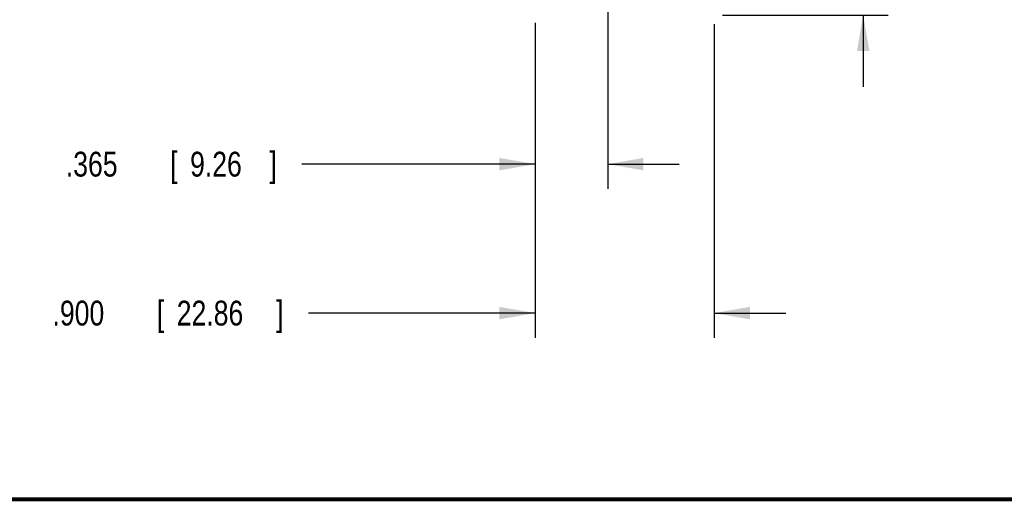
# Model space of a CAD drawing. Header units: inches. Extents: x 0.2 to 16.8, y 0.1 to 10.8.
# Tile 8 of 25: x 6.4 to 11.4, y 0.2 to 2.7. Entities that reach past the tile are written whole.
import ezdxf

# ---------------------------------------------------------------- set-up
doc = ezdxf.new("R2010")
doc.units = ezdxf.units.IN
doc.header["$LTSCALE"] = 0.935
doc.header["$MEASUREMENT"] = 0
doc.layers.get('0').update_dxf_attribs({"linetype": 'CONTINUOUS'})
doc.layers.add('DIMENSIONS', color=7, linetype='CONTINUOUS')
doc.styles.get("Standard").update_dxf_attribs({"font": 'txt', "width": 0.8})
doc.dimstyles.new('DIMSTYLE_1', dxfattribs={"dimtxt": 0.125, "dimasz": 0.18, "dimexe": 0.18, "dimexo": 0.0625, "dimgap": 0.09, "dimtad": 0, "dimtih": 1, "dimtoh": 1, "dimdec": 3, "dimzin": 4, "dimdsep": 46, "dimtxsty": 'STANDARD', "dimblk": '_FILLED', "dimblk1": '_FILLED', "dimblk2": '_FILLED', "dimcen": 0.09, "dimadec": 0, "dimazin": 0, "dimtp": 0.01, "dimtm": 0.01, "dimtfac": 1, "dimtdec": 3, "dimtofl": 0, "dimtmove": 0, "dimatfit": 3, "dimldrblk": '_FILLED', "dimfxl": 1, "dimtolj": 1, "dimtzin": 4, "dimarcsym": 0})

# ---------------------------------------------------------------- blocks, each defined once
blk = doc.blocks.new('_FILLED')
at = {"color": 0, "linetype": 'BYBLOCK'}
blk.add_solid([(0, 0), (-1, 0.174), (-1, -0.174)], dxfattribs=at)
blk = doc.blocks.new('*D2')
at = {"layer": 'DIMENSIONS', "color": 2, "linetype": 'CONTINUOUS'}
for p, q in [((8.9983, 2.6513), (8.9983, 1.0714)), ((9.8983, 2.6513), (9.8983, 1.0714)), ((8.9983, 1.1964), (7.8572, 1.1964)), ((9.8983, 1.1964), (10.2583, 1.1964))]:
    blk.add_line(p, q, dxfattribs=at)
at = {"layer": 'DIMENSIONS', "color": 2, "linetype": 'CONTINUOUS', "xscale": 0.18, "yscale": 0.18, "zscale": 0.18}
blk.add_blockref('_FILLED', (8.9983, 1.1964), dxfattribs=at)
at = {"layer": 'DIMENSIONS', "color": 2, "linetype": 'CONTINUOUS', "xscale": 0.18, "yscale": 0.18, "zscale": 0.18, "rotation": 180}
blk.add_blockref('_FILLED', (9.8983, 1.1964), dxfattribs=at)
at = {"layer": 'DIMENSIONS', "color": 2, "linetype": 'CONTINUOUS', "width": 0.8}
for s, p in [('.900', (6.5697, 1.1339)), ('[', (7.0947, 1.1339)), ('22.86', (7.1947, 1.1339)), (']', (7.6947, 1.1339))]:
    blk.add_text(s, height=0.125, dxfattribs=at).set_placement(p)
blk = doc.blocks.new('*D4')
at = {"layer": 'DIMENSIONS', "color": 2, "linetype": 'CONTINUOUS'}
for p, q in [((9.3629, 3.2803), (9.3629, 1.8214)), ((8.9983, 2.6579), (8.9983, 1.8214)), ((8.9983, 1.9464), (7.8242, 1.9464)), ((9.3629, 1.9464), (9.7229, 1.9464))]:
    blk.add_line(p, q, dxfattribs=at)
at = {"layer": 'DIMENSIONS', "color": 2, "linetype": 'CONTINUOUS', "xscale": 0.18, "yscale": 0.18, "zscale": 0.18}
blk.add_blockref('_FILLED', (8.9983, 1.9464), dxfattribs=at)
at = {"layer": 'DIMENSIONS', "color": 2, "linetype": 'CONTINUOUS', "xscale": 0.18, "yscale": 0.18, "zscale": 0.18, "rotation": 180}
blk.add_blockref('_FILLED', (9.3629, 1.9464), dxfattribs=at)
at = {"layer": 'DIMENSIONS', "color": 2, "linetype": 'CONTINUOUS', "width": 0.8}
for s, p in [('.365', (6.6367, 1.8839)), ('[', (7.1617, 1.8839)), ('9.26', (7.2617, 1.8839)), (']', (7.6617, 1.8839))]:
    blk.add_text(s, height=0.125, dxfattribs=at).set_placement(p)
blk = doc.blocks.new('*D5')
at = {"layer": 'DIMENSIONS', "color": 2, "linetype": 'CONTINUOUS'}
for p, q in [((10.6483, 3.3285), (10.6483, 3.637)), ((10.6483, 3.637), (10.7658, 3.637)), ((9.4149, 3.3285), (10.7733, 3.3285)), ((9.9408, 2.6964), (10.7733, 2.6964)), ((10.6483, 2.6964), (10.6483, 2.3364))]:
    blk.add_line(p, q, dxfattribs=at)
at = {"layer": 'DIMENSIONS', "color": 2, "linetype": 'CONTINUOUS', "xscale": 0.18, "yscale": 0.18, "zscale": 0.18}
for p, rotation in [((10.6483, 3.3285), 270), ((10.6483, 2.6964), 90)]:
    blk.add_blockref('_FILLED', p, dxfattribs=dict(at, rotation=rotation))
at = {"layer": 'DIMENSIONS', "color": 2, "linetype": 'CONTINUOUS', "width": 0.8}
for s, p in [('.632', (10.8283, 3.5745)), ('[', (11.3533, 3.5745)), ('16.05', (11.4533, 3.5745)), (']', (11.9533, 3.5745))]:
    blk.add_text(s, height=0.125, dxfattribs=at).set_placement(p)

msp = doc.modelspace()

# ---------------------------------------------------------------- linework, layer by layer
at = {"color": 7, "linetype": 'CONTINUOUS', "const_width": 0.02}
msp.add_lwpolyline([(0.25, 0.2586), (16.75, 0.2586)], dxfattribs=at)

# ---------------------------------------------------------------- dimensions: what is measured, and where the dimension line sits
at = {"layer": 'DIMENSIONS', "color": 2, "linetype": 'CONTINUOUS'}
dim = msp.add_linear_dim(base=(10.6483, 3.3285), p1=(9.9408, 2.6964), p2=(9.4149, 3.3285), angle=90, dimstyle='DIMSTYLE_1', dxfattribs=at)
dim.commit()
dim.dimension.update_dxf_attribs({"geometry": '*D5', "text_midpoint": (11.4408, 3.637), "dimtype": 160})
for base, p1, p2, picture, middle in [((9.3629, 1.9464), (8.9983, 2.6579), (9.3629, 3.2803), '*D4', (7.1992, 1.9464)), ((9.8983, 1.1964), (8.9983, 2.6513), (9.8983, 2.6513), '*D2', (7.1822, 1.1964))]:
    dim = msp.add_linear_dim(base=base, p1=p1, p2=p2, dimstyle='DIMSTYLE_1', dxfattribs=at)
    dim.commit()
    dim.dimension.update_dxf_attribs({"geometry": picture, "text_midpoint": middle, "dimtype": 160})

doc.saveas('drawing.dxf')
